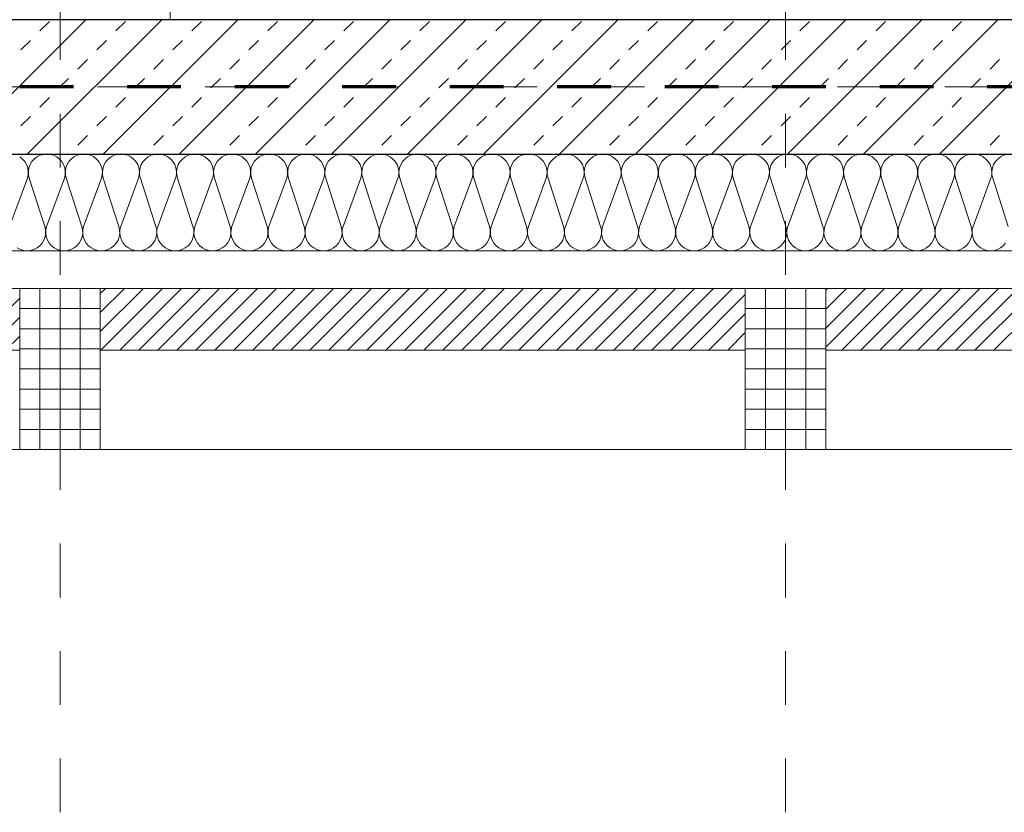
# Model space of a CAD drawing. Header units: metres. Extents: x -45.2 to 14.3, y -31.8 to 10.2.
# Tile 76 of 148: x -21.7 to -19.8, y -22.9 to -21.5. Entities that reach past the tile are written whole.
import ezdxf

# ---------------------------------------------------------------- set-up
doc = ezdxf.new("R2010")
doc.units = ezdxf.units.M
doc.header["$LTSCALE"] = 0.05
for name, pattern in [('Achsen 01', [5.291531, 3.175, -1.058062, 0.352704, -0.705764]), ('gestrichelt - 01', [2, 1, -1]), ('Raster 01', [2, 1, -1])]:
    doc.linetypes.add(name, pattern=pattern)
for name, color, linetype, lineweight in [('013_Beton und Stahlbetonarbeiten-330 Außenwände', 7, 'Continuous', 25), ('014_Fassadenarbeiten-330 Betonfertigteile vertikal', 7, 'Continuous', 9), ('014_Fassadenarbeiten-330 Mauerwerk 11.5cm', 7, 'Continuous', 9), ('AV1-Brandschutzkonzept-Brandschutzkonzept', 7, 'Continuous', 5)]:
    doc.layers.add(name, color=color, linetype=linetype, lineweight=lineweight)
for name, color, linetype, lineweight, true_color in [('013_Beton und Stahlbetonarbeiten-350 Stahlbeton Treppe Ansicht', 7, 'Continuous', 9, 0xa6a6a6), ('014_Fassadenarbeiten-000 Aufsicht Betonfertigteile', 7, 'Continuous', 9, 0xc0c0c0), ('014_Fassadenarbeiten-330 mineralische Dämmung', 7, 'Continuous', 9, 0x666666), ('AV1-Achsen', 1, 'Achsen 01', 18, 0xff0000), ('AV1-Raster', 7, 'Raster 01', 9, 0xa6a6a6)]:
    doc.layers.add(name, color=color, linetype=linetype, lineweight=lineweight, true_color=true_color)

msp = doc.modelspace()

# ---------------------------------------------------------------- linework, layer by layer
at = {"layer": '013_Beton und Stahlbetonarbeiten-330 Außenwände', "color": 251, "linetype": 'Continuous', "lineweight": 13, "true_color": 0x4c4c4c}
for p, q in [((-21.5522, -21.475), (-21.8022, -21.725)), ((-21.4108, -21.475), (-21.6608, -21.725)), ((-21.6375, -21.496), (-21.6198, -21.4784)), ((-21.2694, -21.475), (-21.5194, -21.725)), ((-21.496, -21.496), (-21.4784, -21.4784)), ((-21.128, -21.475), (-21.378, -21.725)), ((-21.3546, -21.496), (-21.3369, -21.4784)), ((-20.9865, -21.475), (-21.2365, -21.725)), ((-21.2132, -21.496), (-21.1955, -21.4784)), ((-20.8451, -21.475), (-21.0951, -21.725)), ((-21.0718, -21.496), (-21.0541, -21.4784)), ((-20.7037, -21.475), (-20.9537, -21.725)), ((-20.9304, -21.496), (-20.9127, -21.4784)), ((-20.5623, -21.475), (-20.8123, -21.725)), ((-20.7889, -21.496), (-20.7713, -21.4784)), ((-20.4209, -21.475), (-20.6709, -21.725)), ((-20.6475, -21.496), (-20.6298, -21.4784)), ((-20.2794, -21.475), (-20.5294, -21.725)), ((-20.5061, -21.496), (-20.4884, -21.4784)), ((-20.138, -21.475), (-20.388, -21.725)), ((-20.3647, -21.496), (-20.347, -21.4784)), ((-19.9966, -21.475), (-20.2466, -21.725)), ((-20.2233, -21.496), (-20.2056, -21.4784)), ((-19.8552, -21.475), (-20.1052, -21.725)), ((-20.0818, -21.496), (-20.0642, -21.4784)), ((-19.7137, -21.475), (-19.9637, -21.725)), ((-19.9404, -21.496), (-19.9227, -21.4784)), ((-21.6728, -21.5314), (-21.6551, -21.5137)), ((-21.5314, -21.5314), (-21.5137, -21.5137)), ((-21.39, -21.5314), (-21.3723, -21.5137)), ((-21.2486, -21.5314), (-21.2309, -21.5137)), ((-21.1071, -21.5314), (-21.0895, -21.5137)), ((-20.9657, -21.5314), (-20.948, -21.5137)), ((-20.8243, -21.5314), (-20.8066, -21.5137)), ((-20.6829, -21.5314), (-20.6652, -21.5137)), ((-20.5415, -21.5314), (-20.5238, -21.5137)), ((-20.4, -21.5314), (-20.3824, -21.5137)), ((-20.2586, -21.5314), (-20.2409, -21.5137)), ((-20.1172, -21.5314), (-20.0995, -21.5137)), ((-19.9758, -21.5314), (-19.9581, -21.5137)), ((-21.5668, -21.5668), (-21.5491, -21.5491)), ((-21.4253, -21.5668), (-21.4077, -21.5491)), ((-21.2839, -21.5668), (-21.2662, -21.5491)), ((-21.1425, -21.5668), (-21.1248, -21.5491)), ((-21.0011, -21.5668), (-20.9834, -21.5491)), ((-20.8597, -21.5668), (-20.842, -21.5491)), ((-20.7182, -21.5668), (-20.7006, -21.5491)), ((-20.5768, -21.5668), (-20.5591, -21.5491)), ((-20.4354, -21.5668), (-20.4177, -21.5491)), ((-20.294, -21.5668), (-20.2763, -21.5491)), ((-20.1525, -21.5668), (-20.1349, -21.5491)), ((-20.0111, -21.5668), (-19.9934, -21.5491)), ((-19.8697, -21.5668), (-19.852, -21.5491)), ((-21.6021, -21.6021), (-21.5844, -21.5844)), ((-21.4607, -21.6021), (-21.443, -21.5844)), ((-21.3193, -21.6021), (-21.3016, -21.5844)), ((-21.1778, -21.6021), (-21.1602, -21.5844)), ((-21.0364, -21.6021), (-21.0187, -21.5844)), ((-20.895, -21.6021), (-20.8773, -21.5844)), ((-20.7536, -21.6021), (-20.7359, -21.5844)), ((-20.6122, -21.6021), (-20.5945, -21.5844)), ((-20.4707, -21.6021), (-20.4531, -21.5844)), ((-20.3293, -21.6021), (-20.3116, -21.5844)), ((-20.1879, -21.6021), (-20.1702, -21.5844)), ((-20.0465, -21.6021), (-20.0288, -21.5844)), ((-19.9051, -21.6021), (-19.8874, -21.5844)), ((-21.6375, -21.6375), (-21.6198, -21.6198)), ((-21.496, -21.6375), (-21.4784, -21.6198)), ((-21.3546, -21.6375), (-21.3369, -21.6198)), ((-21.2132, -21.6375), (-21.1955, -21.6198)), ((-21.0718, -21.6375), (-21.0541, -21.6198)), ((-20.9304, -21.6375), (-20.9127, -21.6198)), ((-20.7889, -21.6375), (-20.7713, -21.6198)), ((-20.6475, -21.6375), (-20.6298, -21.6198)), ((-20.5061, -21.6375), (-20.4884, -21.6198)), ((-20.3647, -21.6375), (-20.347, -21.6198)), ((-20.2233, -21.6375), (-20.2056, -21.6198)), ((-20.0818, -21.6375), (-20.0642, -21.6198)), ((-19.9404, -21.6375), (-19.9227, -21.6198)), ((-21.6728, -21.6728), (-21.6551, -21.6551)), ((-21.5314, -21.6728), (-21.5137, -21.6551)), ((-21.39, -21.6728), (-21.3723, -21.6551)), ((-21.2486, -21.6728), (-21.2309, -21.6551)), ((-21.1071, -21.6728), (-21.0895, -21.6551)), ((-20.9657, -21.6728), (-20.948, -21.6551)), ((-20.8243, -21.6728), (-20.8066, -21.6551)), ((-20.6829, -21.6728), (-20.6652, -21.6551)), ((-20.5415, -21.6728), (-20.5238, -21.6551)), ((-20.4, -21.6728), (-20.3824, -21.6551)), ((-20.2586, -21.6728), (-20.2409, -21.6551)), ((-20.1172, -21.6728), (-20.0995, -21.6551)), ((-19.9758, -21.6728), (-19.9581, -21.6551)), ((-21.5668, -21.7082), (-21.5491, -21.6905)), ((-21.4253, -21.7082), (-21.4077, -21.6905)), ((-21.2839, -21.7082), (-21.2662, -21.6905)), ((-21.1425, -21.7082), (-21.1248, -21.6905)), ((-21.0011, -21.7082), (-20.9834, -21.6905)), ((-20.8597, -21.7082), (-20.842, -21.6905)), ((-20.7182, -21.7082), (-20.7006, -21.6905)), ((-20.5768, -21.7082), (-20.5591, -21.6905)), ((-20.4354, -21.7082), (-20.4177, -21.6905)), ((-20.294, -21.7082), (-20.2763, -21.6905)), ((-20.1525, -21.7082), (-20.1349, -21.6905)), ((-20.0111, -21.7082), (-19.9934, -21.6905)), ((-19.8697, -21.7082), (-19.852, -21.6905))]:
    msp.add_line(p, q, dxfattribs=at)
at = {"layer": '013_Beton und Stahlbetonarbeiten-330 Außenwände'}
msp.add_lwpolyline([(-18.775, -21.475), (-23.075, -21.475), (-23.075, -21.725), (-18.775, -21.725)], close=True, dxfattribs=at)
at = {"layer": '013_Beton und Stahlbetonarbeiten-350 Stahlbeton Treppe Ansicht', "linetype": 'Raster 01'}
msp.add_line((-21.395, -21.475), (-21.395, -18.625), dxfattribs=at)
at = {"layer": '014_Fassadenarbeiten-000 Aufsicht Betonfertigteile'}
msp.add_lwpolyline([(-39.455, -21.905), (0.305, -21.905), (0.675, -22.275), (-39.825, -22.275)], close=True, dxfattribs=at)
at = {"layer": '014_Fassadenarbeiten-330 Betonfertigteile vertikal', "color": 8, "linetype": 'Continuous', "lineweight": 9, "true_color": 0x808080}
for p, q in [((-21.6375, -21.975), (-21.6375, -22.275)), ((-21.6, -21.975), (-21.6, -22.275)), ((-21.5625, -21.975), (-21.5625, -22.275)), ((-20.2875, -21.975), (-20.2875, -22.275)), ((-20.25, -21.975), (-20.25, -22.275)), ((-20.2125, -21.975), (-20.2125, -22.275))]:
    msp.add_line(p, q, dxfattribs=at)
at = {"layer": '014_Fassadenarbeiten-330 Betonfertigteile vertikal', "color": 8, "linetype": 'Continuous', "lineweight": 13, "true_color": 0x808080}
for p, q in [((-21.675, -22.0125), (-21.525, -22.0125)), ((-20.325, -22.0125), (-20.175, -22.0125)), ((-21.675, -22.05), (-21.525, -22.05)), ((-20.325, -22.05), (-20.175, -22.05)), ((-21.675, -22.0875), (-21.525, -22.0875)), ((-20.325, -22.0875), (-20.175, -22.0875)), ((-21.675, -22.125), (-21.525, -22.125)), ((-20.325, -22.125), (-20.175, -22.125)), ((-21.675, -22.1625), (-21.525, -22.1625)), ((-20.325, -22.1625), (-20.175, -22.1625)), ((-21.675, -22.2), (-21.525, -22.2)), ((-20.325, -22.2), (-20.175, -22.2)), ((-21.675, -22.2375), (-21.525, -22.2375)), ((-20.325, -22.2375), (-20.175, -22.2375))]:
    msp.add_line(p, q, dxfattribs=at)
at = {"layer": '014_Fassadenarbeiten-330 Betonfertigteile vertikal'}
for points in [[(-21.525, -21.975), (-21.675, -21.975), (-21.675, -22.275), (-21.525, -22.275)], [(-20.175, -21.975), (-20.325, -21.975), (-20.325, -22.275), (-20.175, -22.275)]]:
    msp.add_lwpolyline(points, close=True, dxfattribs=at)
at = {"layer": '014_Fassadenarbeiten-330 Mauerwerk 11.5cm', "color": 8, "linetype": 'Continuous', "lineweight": 9, "true_color": 0x808080}
for p, q in [((-21.525, -21.9846), (-21.5154, -21.975)), ((-21.525, -22.02), (-21.48, -21.975)), ((-21.525, -22.0553), (-21.4447, -21.975)), ((-21.5243, -22.09), (-21.4093, -21.975)), ((-21.489, -22.09), (-21.374, -21.975)), ((-21.4536, -22.09), (-21.3386, -21.975)), ((-21.4182, -22.09), (-21.3032, -21.975)), ((-21.3829, -22.09), (-21.2679, -21.975)), ((-21.3475, -22.09), (-21.2325, -21.975)), ((-21.3122, -22.09), (-21.1972, -21.975)), ((-21.2768, -22.09), (-21.1618, -21.975)), ((-21.2415, -22.09), (-21.1265, -21.975)), ((-21.2061, -22.09), (-21.0911, -21.975)), ((-21.1708, -22.09), (-21.0558, -21.975)), ((-21.1354, -22.09), (-21.0204, -21.975)), ((-21.1001, -22.09), (-20.9851, -21.975)), ((-21.0647, -22.09), (-20.9497, -21.975)), ((-21.0293, -22.09), (-20.9143, -21.975)), ((-20.994, -22.09), (-20.879, -21.975)), ((-20.9586, -22.09), (-20.8436, -21.975)), ((-20.9233, -22.09), (-20.8083, -21.975)), ((-20.8879, -22.09), (-20.7729, -21.975)), ((-20.8526, -22.09), (-20.7376, -21.975)), ((-20.8172, -22.09), (-20.7022, -21.975)), ((-20.7819, -22.09), (-20.6669, -21.975)), ((-20.7465, -22.09), (-20.6315, -21.975)), ((-20.7111, -22.09), (-20.5961, -21.975)), ((-20.6758, -22.09), (-20.5608, -21.975)), ((-20.6404, -22.09), (-20.5254, -21.975)), ((-20.6051, -22.09), (-20.4901, -21.975)), ((-20.5697, -22.09), (-20.4547, -21.975)), ((-20.5344, -22.09), (-20.4194, -21.975)), ((-20.499, -22.09), (-20.384, -21.975)), ((-20.4637, -22.09), (-20.3487, -21.975)), ((-20.175, -21.9781), (-20.1719, -21.975)), ((-20.175, -22.0135), (-20.1365, -21.975)), ((-20.175, -22.0488), (-20.1012, -21.975)), ((-20.175, -22.0842), (-20.0658, -21.975)), ((-20.1455, -22.09), (-20.0305, -21.975)), ((-20.1101, -22.09), (-19.9951, -21.975)), ((-20.0747, -22.09), (-19.9597, -21.975)), ((-20.0394, -22.09), (-19.9244, -21.975)), ((-20.004, -22.09), (-19.889, -21.975)), ((-19.9687, -22.09), (-19.8537, -21.975)), ((-19.9333, -22.09), (-19.8183, -21.975)), ((-19.898, -22.09), (-19.783, -21.975)), ((-19.8626, -22.09), (-19.7476, -21.975)), ((-21.7718, -22.09), (-21.675, -21.9932)), ((-20.4283, -22.09), (-20.325, -21.9867)), ((-21.7364, -22.09), (-21.675, -22.0286)), ((-20.3929, -22.09), (-20.325, -22.0221)), ((-21.7011, -22.09), (-21.675, -22.0639)), ((-20.3576, -22.09), (-20.325, -22.0574))]:
    msp.add_line(p, q, dxfattribs=at)
at = {"layer": '014_Fassadenarbeiten-330 Mauerwerk 11.5cm'}
for points in [[(-21.675, -21.975), (-21.675, -22.09), (-22.875, -22.09), (-22.875, -21.975)], [(-20.325, -21.975), (-20.325, -22.09), (-21.525, -22.09), (-21.525, -21.975)], [(-18.975, -21.975), (-18.975, -22.09), (-20.175, -22.09), (-20.175, -21.975)]]:
    msp.add_lwpolyline(points, close=True, dxfattribs=at)
at = {"layer": '014_Fassadenarbeiten-330 mineralische Dämmung'}
msp.add_lwpolyline([(-22.95, -21.725), (-18.9, -21.725), (-18.9, -21.905), (-22.95, -21.905)], close=True, dxfattribs=at)
for points in [[(-19.8408, -21.8908), (-19.845, -21.8957), (-19.8502, -21.8997), (-19.8559, -21.9026), (-19.8622, -21.9044), (-19.8686, -21.905), (-19.875, -21.9044), (-19.8813, -21.9026), (-19.887, -21.8997), (-19.8922, -21.8957), (-19.8964, -21.8908), (-19.8997, -21.8853), (-19.902, -21.8792), (-19.903, -21.8728), (-19.9028, -21.8663), (-19.9014, -21.86), (-19.8681, -21.77), (-19.8681, -21.77), (-19.8667, -21.7637), (-19.8665, -21.7572), (-19.8676, -21.7508), (-19.8698, -21.7447), (-19.8731, -21.7392), (-19.8774, -21.7343), (-19.8825, -21.7303), (-19.8882, -21.7274), (-19.8945, -21.7256), (-19.9009, -21.725), (-19.9073, -21.7256), (-19.9136, -21.7274), (-19.9193, -21.7303), (-19.9245, -21.7343), (-19.9287, -21.7392), (-19.932, -21.7447), (-19.9342, -21.7508), (-19.9353, -21.7572), (-19.9351, -21.7637), (-19.9337, -21.77), (-19.9048, -21.86), (-19.9048, -21.86), (-19.9034, -21.8663), (-19.9032, -21.8728), (-19.9042, -21.8792), (-19.9064, -21.8853), (-19.9097, -21.8908), (-19.914, -21.8957), (-19.9191, -21.8997), (-19.9249, -21.9026), (-19.9311, -21.9044), (-19.9375, -21.905), (-19.944, -21.9044), (-19.9502, -21.9026), (-19.956, -21.8997), (-19.9611, -21.8957), (-19.9654, -21.8908), (-19.9687, -21.8853), (-19.9709, -21.8792), (-19.9719, -21.8728), (-19.9717, -21.8663), (-19.9703, -21.86), (-19.9371, -21.77), (-19.9371, -21.77), (-19.9357, -21.7637), (-19.9355, -21.7572), (-19.9365, -21.7508), (-19.9387, -21.7447), (-19.942, -21.7392), (-19.9463, -21.7343), (-19.9514, -21.7303), (-19.9572, -21.7274), (-19.9634, -21.7256), (-19.9698, -21.725), (-19.9763, -21.7256), (-19.9825, -21.7274), (-19.9883, -21.7303), (-19.9934, -21.7343), (-19.9977, -21.7392), (-20.001, -21.7447), (-20.0032, -21.7508), (-20.0042, -21.7572), (-20.004, -21.7637), (-20.0026, -21.77), (-19.9737, -21.86), (-19.9737, -21.86), (-19.9723, -21.8663), (-19.9721, -21.8728), (-19.9731, -21.8792), (-19.9753, -21.8853), (-19.9786, -21.8908), (-19.9829, -21.8957), (-19.9881, -21.8997), (-19.9938, -21.9026), (-20, -21.9044), (-20.0065, -21.905), (-20.0129, -21.9044), (-20.0192, -21.9026), (-20.0249, -21.8997), (-20.03, -21.8957), (-20.0343, -21.8908), (-20.0376, -21.8853), (-20.0398, -21.8792), (-20.0409, -21.8728), (-20.0407, -21.8663), (-20.0393, -21.86), (-20.006, -21.77), (-20.006, -21.77), (-20.0046, -21.7637), (-20.0044, -21.7572), (-20.0054, -21.7508), (-20.0076, -21.7447), (-20.011, -21.7392), (-20.0152, -21.7343), (-20.0204, -21.7303), (-20.0261, -21.7274), (-20.0323, -21.7256), (-20.0388, -21.725), (-20.0452, -21.7256), (-20.0515, -21.7274), (-20.0572, -21.7303), (-20.0623, -21.7343), (-20.0666, -21.7392), (-20.0699, -21.7447), (-20.0721, -21.7508), (-20.0732, -21.7572), (-20.073, -21.7637), (-20.0716, -21.77), (-20.0427, -21.86), (-20.0427, -21.86), (-20.0413, -21.8663), (-20.0411, -21.8728), (-20.0421, -21.8792), (-20.0443, -21.8853), (-20.0476, -21.8908), (-20.0519, -21.8957), (-20.057, -21.8997), (-20.0628, -21.9026), (-20.069, -21.9044), (-20.0754, -21.905), (-20.0819, -21.9044), (-20.0881, -21.9026), (-20.0939, -21.8997), (-20.099, -21.8957), (-20.1033, -21.8908), (-20.1066, -21.8853), (-20.1088, -21.8792), (-20.1098, -21.8728), (-20.1096, -21.8663), (-20.1082, -21.86), (-20.075, -21.77), (-20.075, -21.77), (-20.0736, -21.7637), (-20.0734, -21.7572), (-20.0744, -21.7508), (-20.0766, -21.7447), (-20.0799, -21.7392), (-20.0842, -21.7343), (-20.0893, -21.7303), (-20.0951, -21.7274), (-20.1013, -21.7256), (-20.1077, -21.725), (-20.1142, -21.7256), (-20.1204, -21.7274), (-20.1262, -21.7303), (-20.1313, -21.7343), (-20.1356, -21.7392), (-20.1389, -21.7447), (-20.1411, -21.7508), (-20.1421, -21.7572), (-20.1419, -21.7637), (-20.1405, -21.77), (-20.1116, -21.86), (-20.1116, -21.86), (-20.1102, -21.8663), (-20.11, -21.8728), (-20.111, -21.8792), (-20.1132, -21.8853), (-20.1165, -21.8908), (-20.1208, -21.8957), (-20.1259, -21.8997), (-20.1317, -21.9026), (-20.1379, -21.9044), (-20.1444, -21.905), (-20.1508, -21.9044), (-20.157, -21.9026), (-20.1628, -21.8997), (-20.1679, -21.8957), (-20.1722, -21.8908), (-20.1755, -21.8853), (-20.1777, -21.8792), (-20.1788, -21.8728), (-20.1786, -21.8663), (-20.1772, -21.86), (-20.1439, -21.77), (-20.1439, -21.77), (-20.1425, -21.7637), (-20.1423, -21.7572), (-20.1433, -21.7508), (-20.1455, -21.7447), (-20.1488, -21.7392), (-20.1531, -21.7343), (-20.1582, -21.7303), (-20.164, -21.7274), (-20.1702, -21.7256), (-20.1767, -21.725), (-20.1831, -21.7256), (-20.1893, -21.7274), (-20.1951, -21.7303), (-20.2002, -21.7343), (-20.2045, -21.7392), (-20.2078, -21.7447), (-20.21, -21.7508), (-20.2111, -21.7572), (-20.2109, -21.7637), (-20.2095, -21.77), (-20.1805, -21.86), (-20.1805, -21.86), (-20.1791, -21.8663), (-20.179, -21.8728), (-20.18, -21.8792), (-20.1822, -21.8853), (-20.1855, -21.8908), (-20.1898, -21.8957), (-20.1949, -21.8997), (-20.2007, -21.9026), (-20.2069, -21.9044), (-20.2133, -21.905), (-20.2198, -21.9044), (-20.226, -21.9026), (-20.2318, -21.8997), (-20.2369, -21.8957), (-20.2412, -21.8908), (-20.2445, -21.8853), (-20.2467, -21.8792), (-20.2477, -21.8728), (-20.2475, -21.8663), (-20.2461, -21.86), (-20.2128, -21.77), (-20.2128, -21.77), (-20.2114, -21.7637), (-20.2113, -21.7572), (-20.2123, -21.7508), (-20.2145, -21.7447), (-20.2178, -21.7392), (-20.2221, -21.7343), (-20.2272, -21.7303), (-20.233, -21.7274), (-20.2392, -21.7256), (-20.2456, -21.725), (-20.2521, -21.7256), (-20.2583, -21.7274), (-20.2641, -21.7303), (-20.2692, -21.7343), (-20.2735, -21.7392), (-20.2768, -21.7447), (-20.279, -21.7508), (-20.28, -21.7572), (-20.2798, -21.7637), (-20.2784, -21.77), (-20.2495, -21.86), (-20.2495, -21.86), (-20.2481, -21.8663), (-20.2479, -21.8728), (-20.2489, -21.8792), (-20.2511, -21.8853), (-20.2544, -21.8908), (-20.2587, -21.8957), (-20.2638, -21.8997), (-20.2696, -21.9026), (-20.2758, -21.9044), (-20.2823, -21.905), (-20.2887, -21.9044), (-20.2949, -21.9026), (-20.3007, -21.8997), (-20.3058, -21.8957), (-20.3101, -21.8908), (-20.3134, -21.8853), (-20.3156, -21.8792), (-20.3166, -21.8728), (-20.3165, -21.8663), (-20.3151, -21.86), (-20.2818, -21.77), (-20.2818, -21.77), (-20.2804, -21.7637), (-20.2802, -21.7572), (-20.2812, -21.7508), (-20.2834, -21.7447), (-20.2867, -21.7392), (-20.291, -21.7343), (-20.2961, -21.7303), (-20.3019, -21.7274), (-20.3081, -21.7256), (-20.3146, -21.725), (-20.321, -21.7256), (-20.3272, -21.7274), (-20.333, -21.7303), (-20.3381, -21.7343), (-20.3424, -21.7392), (-20.3457, -21.7447), (-20.3479, -21.7508), (-20.3489, -21.7572), (-20.3488, -21.7637), (-20.3474, -21.77), (-20.3184, -21.86), (-20.3184, -21.86), (-20.317, -21.8663), (-20.3168, -21.8728), (-20.3179, -21.8792), (-20.3201, -21.8853), (-20.3234, -21.8908), (-20.3277, -21.8957), (-20.3328, -21.8997), (-20.3386, -21.9026), (-20.3448, -21.9044), (-20.3512, -21.905), (-20.3577, -21.9044), (-20.3639, -21.9026), (-20.3697, -21.8997), (-20.3748, -21.8957), (-20.3791, -21.8908), (-20.3824, -21.8853), (-20.3846, -21.8792), (-20.3856, -21.8728), (-20.3854, -21.8663), (-20.384, -21.86), (-20.3507, -21.77), (-20.3507, -21.77), (-20.3493, -21.7637), (-20.3491, -21.7572), (-20.3502, -21.7508), (-20.3524, -21.7447), (-20.3557, -21.7392), (-20.36, -21.7343), (-20.3651, -21.7303), (-20.3709, -21.7274), (-20.3771, -21.7256), (-20.3835, -21.725), (-20.39, -21.7256), (-20.3962, -21.7274), (-20.4019, -21.7303), (-20.4071, -21.7343), (-20.4114, -21.7392), (-20.4147, -21.7447), (-20.4169, -21.7508), (-20.4179, -21.7572), (-20.4177, -21.7637), (-20.4163, -21.77), (-20.3874, -21.86), (-20.3874, -21.86), (-20.386, -21.8663), (-20.3858, -21.8728), (-20.3868, -21.8792), (-20.389, -21.8853), (-20.3923, -21.8908), (-20.3966, -21.8957), (-20.4017, -21.8997), (-20.4075, -21.9026), (-20.4137, -21.9044), (-20.4202, -21.905), (-20.4266, -21.9044), (-20.4328, -21.9026), (-20.4386, -21.8997), (-20.4437, -21.8957), (-20.448, -21.8908), (-20.4513, -21.8853), (-20.4535, -21.8792), (-20.4545, -21.8728), (-20.4543, -21.8663), (-20.4529, -21.86), (-20.4197, -21.77), (-20.4197, -21.77), (-20.4183, -21.7637), (-20.4181, -21.7572), (-20.4191, -21.7508), (-20.4213, -21.7447), (-20.4246, -21.7392), (-20.4289, -21.7343), (-20.434, -21.7303), (-20.4398, -21.7274), (-20.446, -21.7256), (-20.4525, -21.725), (-20.4589, -21.7256), (-20.4651, -21.7274), (-20.4709, -21.7303), (-20.476, -21.7343), (-20.4803, -21.7392), (-20.4836, -21.7447), (-20.4858, -21.7508), (-20.4868, -21.7572), (-20.4866, -21.7637), (-20.4852, -21.77), (-20.4563, -21.86), (-20.4563, -21.86), (-20.4549, -21.8663), (-20.4547, -21.8728), (-20.4558, -21.8792), (-20.458, -21.8853), (-20.4613, -21.8908), (-20.4655, -21.8957), (-20.4707, -21.8997), (-20.4764, -21.9026), (-20.4827, -21.9044), (-20.4891, -21.905), (-20.4956, -21.9044), (-20.5018, -21.9026), (-20.5075, -21.8997), (-20.5127, -21.8957), (-20.5169, -21.8908), (-20.5203, -21.8853), (-20.5225, -21.8792), (-20.5235, -21.8728), (-20.5233, -21.8663), (-20.5219, -21.86), (-20.4886, -21.77), (-20.4886, -21.77), (-20.4872, -21.7637), (-20.487, -21.7572), (-20.4881, -21.7508), (-20.4903, -21.7447), (-20.4936, -21.7392), (-20.4979, -21.7343), (-20.503, -21.7303), (-20.5087, -21.7274), (-20.515, -21.7256), (-20.5214, -21.725), (-20.5279, -21.7256), (-20.5341, -21.7274), (-20.5398, -21.7303), (-20.545, -21.7343), (-20.5492, -21.7392), (-20.5525, -21.7447), (-20.5547, -21.7508), (-20.5558, -21.7572), (-20.5556, -21.7637), (-20.5542, -21.77), (-20.5253, -21.86), (-20.5253, -21.86), (-20.5239, -21.8663), (-20.5237, -21.8728), (-20.5247, -21.8792), (-20.5269, -21.8853), (-20.5302, -21.8908), (-20.5345, -21.8957), (-20.5396, -21.8997), (-20.5454, -21.9026), (-20.5516, -21.9044), (-20.5581, -21.905), (-20.5645, -21.9044), (-20.5707, -21.9026), (-20.5765, -21.8997), (-20.5816, -21.8957), (-20.5859, -21.8908), (-20.5892, -21.8853), (-20.5914, -21.8792), (-20.5924, -21.8728), (-20.5922, -21.8663), (-20.5908, -21.86), (-20.5576, -21.77), (-20.5576, -21.77), (-20.5562, -21.7637), (-20.556, -21.7572), (-20.557, -21.7508), (-20.5592, -21.7447), (-20.5625, -21.7392), (-20.5668, -21.7343), (-20.5719, -21.7303), (-20.5777, -21.7274), (-20.5839, -21.7256), (-20.5903, -21.725), (-20.5968, -21.7256), (-20.603, -21.7274), (-20.6088, -21.7303), (-20.6139, -21.7343), (-20.6182, -21.7392), (-20.6215, -21.7447), (-20.6237, -21.7508), (-20.6247, -21.7572), (-20.6245, -21.7637), (-20.6231, -21.77), (-20.5942, -21.86), (-20.5942, -21.86), (-20.5928, -21.8663), (-20.5926, -21.8728), (-20.5936, -21.8792), (-20.5958, -21.8853), (-20.5992, -21.8908), (-20.6034, -21.8957), (-20.6086, -21.8997), (-20.6143, -21.9026), (-20.6205, -21.9044), (-20.627, -21.905), (-20.6334, -21.9044), (-20.6397, -21.9026), (-20.6454, -21.8997), (-20.6506, -21.8957), (-20.6548, -21.8908), (-20.6581, -21.8853), (-20.6603, -21.8792), (-20.6614, -21.8728), (-20.6612, -21.8663), (-20.6598, -21.86), (-20.6265, -21.77), (-20.6265, -21.77), (-20.6251, -21.7637), (-20.6249, -21.7572), (-20.6259, -21.7508), (-20.6282, -21.7447), (-20.6315, -21.7392), (-20.6357, -21.7343), (-20.6409, -21.7303), (-20.6466, -21.7274), (-20.6528, -21.7256), (-20.6593, -21.725), (-20.6657, -21.7256), (-20.672, -21.7274), (-20.6777, -21.7303), (-20.6828, -21.7343), (-20.6871, -21.7392), (-20.6904, -21.7447), (-20.6926, -21.7508), (-20.6937, -21.7572), (-20.6935, -21.7637), (-20.6921, -21.77), (-20.6632, -21.86), (-20.6632, -21.86), (-20.6618, -21.8663), (-20.6616, -21.8728), (-20.6626, -21.8792), (-20.6648, -21.8853), (-20.6681, -21.8908), (-20.6724, -21.8957), (-20.6775, -21.8997), (-20.6833, -21.9026), (-20.6895, -21.9044), (-20.6959, -21.905), (-20.7024, -21.9044), (-20.7086, -21.9026), (-20.7144, -21.8997), (-20.7195, -21.8957), (-20.7238, -21.8908), (-20.7271, -21.8853), (-20.7293, -21.8792), (-20.7303, -21.8728), (-20.7301, -21.8663), (-20.7287, -21.86), (-20.6955, -21.77), (-20.6955, -21.77), (-20.6941, -21.7637), (-20.6939, -21.7572), (-20.6949, -21.7508), (-20.6971, -21.7447), (-20.7004, -21.7392), (-20.7047, -21.7343), (-20.7098, -21.7303), (-20.7156, -21.7274), (-20.7218, -21.7256), (-20.7282, -21.725), (-20.7347, -21.7256), (-20.7409, -21.7274), (-20.7467, -21.7303), (-20.7518, -21.7343), (-20.7561, -21.7392), (-20.7594, -21.7447), (-20.7616, -21.7508), (-20.7626, -21.7572), (-20.7624, -21.7637), (-20.761, -21.77), (-20.7321, -21.86), (-20.7321, -21.86), (-20.7307, -21.8663), (-20.7305, -21.8728), (-20.7315, -21.8792), (-20.7337, -21.8853), (-20.737, -21.8908), (-20.7413, -21.8957), (-20.7464, -21.8997), (-20.7522, -21.9026), (-20.7584, -21.9044), (-20.7649, -21.905), (-20.7713, -21.9044), (-20.7776, -21.9026), (-20.7833, -21.8997), (-20.7884, -21.8957), (-20.7927, -21.8908), (-20.796, -21.8853), (-20.7982, -21.8792), (-20.7993, -21.8728), (-20.7991, -21.8663), (-20.7977, -21.86), (-20.7644, -21.77), (-20.7644, -21.77), (-20.763, -21.7637), (-20.7628, -21.7572), (-20.7638, -21.7508), (-20.766, -21.7447), (-20.7693, -21.7392), (-20.7736, -21.7343), (-20.7788, -21.7303), (-20.7845, -21.7274), (-20.7907, -21.7256), (-20.7972, -21.725), (-20.8036, -21.7256), (-20.8098, -21.7274), (-20.8156, -21.7303), (-20.8207, -21.7343), (-20.825, -21.7392), (-20.8283, -21.7447), (-20.8305, -21.7508), (-20.8316, -21.7572), (-20.8314, -21.7637), (-20.83, -21.77), (-20.801, -21.86), (-20.801, -21.86), (-20.7996, -21.8663), (-20.7995, -21.8728), (-20.8005, -21.8792), (-20.8027, -21.8853), (-20.806, -21.8908), (-20.8103, -21.8957), (-20.8154, -21.8997), (-20.8212, -21.9026), (-20.8274, -21.9044), (-20.8338, -21.905), (-20.8403, -21.9044), (-20.8465, -21.9026), (-20.8523, -21.8997), (-20.8574, -21.8957), (-20.8617, -21.8908), (-20.865, -21.8853), (-20.8672, -21.8792), (-20.8682, -21.8728), (-20.868, -21.8663), (-20.8666, -21.86), (-20.8333, -21.77), (-20.8333, -21.77), (-20.8319, -21.7637), (-20.8318, -21.7572), (-20.8328, -21.7508), (-20.835, -21.7447), (-20.8383, -21.7392), (-20.8426, -21.7343), (-20.8477, -21.7303), (-20.8535, -21.7274), (-20.8597, -21.7256), (-20.8661, -21.725), (-20.8726, -21.7256), (-20.8788, -21.7274), (-20.8846, -21.7303), (-20.8897, -21.7343), (-20.894, -21.7392), (-20.8973, -21.7447), (-20.8995, -21.7508), (-20.9005, -21.7572), (-20.9003, -21.7637), (-20.8989, -21.77), (-20.87, -21.86), (-20.87, -21.86), (-20.8686, -21.8663), (-20.8684, -21.8728), (-20.8694, -21.8792), (-20.8716, -21.8853), (-20.8749, -21.8908), (-20.8792, -21.8957), (-20.8843, -21.8997), (-20.8901, -21.9026), (-20.8963, -21.9044), (-20.9028, -21.905), (-20.9092, -21.9044), (-20.9154, -21.9026), (-20.9212, -21.8997), (-20.9263, -21.8957), (-20.9306, -21.8908), (-20.9339, -21.8853), (-20.9361, -21.8792), (-20.9371, -21.8728), (-20.937, -21.8663), (-20.9356, -21.86), (-20.9023, -21.77), (-20.9023, -21.77), (-20.9009, -21.7637), (-20.9007, -21.7572), (-20.9017, -21.7508), (-20.9039, -21.7447), (-20.9072, -21.7392), (-20.9115, -21.7343), (-20.9166, -21.7303), (-20.9224, -21.7274), (-20.9286, -21.7256), (-20.9351, -21.725), (-20.9415, -21.7256), (-20.9477, -21.7274), (-20.9535, -21.7303), (-20.9586, -21.7343), (-20.9629, -21.7392), (-20.9662, -21.7447), (-20.9684, -21.7508), (-20.9694, -21.7572), (-20.9693, -21.7637), (-20.9679, -21.77), (-20.9389, -21.86), (-20.9389, -21.86), (-20.9375, -21.8663), (-20.9373, -21.8728), (-20.9384, -21.8792), (-20.9406, -21.8853), (-20.9439, -21.8908), (-20.9482, -21.8957), (-20.9533, -21.8997), (-20.9591, -21.9026), (-20.9653, -21.9044), (-20.9717, -21.905), (-20.9782, -21.9044), (-20.9844, -21.9026), (-20.9902, -21.8997), (-20.9953, -21.8957), (-20.9996, -21.8908), (-21.0029, -21.8853), (-21.0051, -21.8792), (-21.0061, -21.8728), (-21.0059, -21.8663), (-21.0045, -21.86), (-20.9712, -21.77), (-20.9712, -21.77), (-20.9698, -21.7637), (-20.9696, -21.7572), (-20.9707, -21.7508), (-20.9729, -21.7447), (-20.9762, -21.7392), (-20.9805, -21.7343), (-20.9856, -21.7303), (-20.9914, -21.7274), (-20.9976, -21.7256), (-21.004, -21.725), (-21.0105, -21.7256), (-21.0167, -21.7274), (-21.0225, -21.7303), (-21.0276, -21.7343), (-21.0319, -21.7392), (-21.0352, -21.7447), (-21.0374, -21.7508), (-21.0384, -21.7572), (-21.0382, -21.7637), (-21.0368, -21.77), (-21.0079, -21.86), (-21.0079, -21.86), (-21.0065, -21.8663), (-21.0063, -21.8728), (-21.0073, -21.8792), (-21.0095, -21.8853), (-21.0128, -21.8908), (-21.0171, -21.8957), (-21.0222, -21.8997), (-21.028, -21.9026), (-21.0342, -21.9044), (-21.0407, -21.905), (-21.0471, -21.9044), (-21.0533, -21.9026), (-21.0591, -21.8997), (-21.0642, -21.8957), (-21.0685, -21.8908), (-21.0718, -21.8853), (-21.074, -21.8792), (-21.075, -21.8728), (-21.0748, -21.8663), (-21.0734, -21.86), (-21.0402, -21.77), (-21.0402, -21.77), (-21.0388, -21.7637), (-21.0386, -21.7572), (-21.0396, -21.7508), (-21.0418, -21.7447), (-21.0451, -21.7392), (-21.0494, -21.7343), (-21.0545, -21.7303), (-21.0603, -21.7274), (-21.0665, -21.7256), (-21.073, -21.725), (-21.0794, -21.7256), (-21.0856, -21.7274), (-21.0914, -21.7303), (-21.0965, -21.7343), (-21.1008, -21.7392), (-21.1041, -21.7447), (-21.1063, -21.7508), (-21.1073, -21.7572), (-21.1071, -21.7637), (-21.1057, -21.77), (-21.0768, -21.86), (-21.0768, -21.86), (-21.0754, -21.8663), (-21.0752, -21.8728), (-21.0763, -21.8792), (-21.0785, -21.8853), (-21.0818, -21.8908), (-21.0861, -21.8957), (-21.0912, -21.8997), (-21.0969, -21.9026), (-21.1032, -21.9044), (-21.1096, -21.905), (-21.1161, -21.9044), (-21.1223, -21.9026), (-21.128, -21.8997), (-21.1332, -21.8957), (-21.1375, -21.8908), (-21.1408, -21.8853), (-21.143, -21.8792), (-21.144, -21.8728), (-21.1438, -21.8663), (-21.1424, -21.86), (-21.1091, -21.77), (-21.1091, -21.77), (-21.1077, -21.7637), (-21.1075, -21.7572), (-21.1086, -21.7508), (-21.1108, -21.7447), (-21.1141, -21.7392), (-21.1184, -21.7343), (-21.1235, -21.7303), (-21.1292, -21.7274), (-21.1355, -21.7256), (-21.1419, -21.725), (-21.1484, -21.7256), (-21.1546, -21.7274), (-21.1603, -21.7303), (-21.1655, -21.7343), (-21.1697, -21.7392), (-21.173, -21.7447), (-21.1753, -21.7508), (-21.1763, -21.7572), (-21.1761, -21.7637), (-21.1747, -21.77), (-21.1458, -21.86), (-21.1458, -21.86), (-21.1444, -21.8663), (-21.1442, -21.8728), (-21.1452, -21.8792), (-21.1474, -21.8853), (-21.1507, -21.8908), (-21.155, -21.8957), (-21.1601, -21.8997), (-21.1659, -21.9026), (-21.1721, -21.9044), (-21.1786, -21.905), (-21.185, -21.9044), (-21.1912, -21.9026), (-21.197, -21.8997), (-21.2021, -21.8957), (-21.2064, -21.8908), (-21.2097, -21.8853), (-21.2119, -21.8792), (-21.2129, -21.8728), (-21.2127, -21.8663), (-21.2113, -21.86), (-21.1781, -21.77), (-21.1781, -21.77), (-21.1767, -21.7637), (-21.1765, -21.7572), (-21.1775, -21.7508), (-21.1797, -21.7447), (-21.183, -21.7392), (-21.1873, -21.7343), (-21.1924, -21.7303), (-21.1982, -21.7274), (-21.2044, -21.7256), (-21.2109, -21.725), (-21.2173, -21.7256), (-21.2235, -21.7274), (-21.2293, -21.7303), (-21.2344, -21.7343), (-21.2387, -21.7392), (-21.242, -21.7447), (-21.2442, -21.7508), (-21.2452, -21.7572), (-21.245, -21.7637), (-21.2436, -21.77), (-21.2147, -21.86), (-21.2147, -21.86), (-21.2133, -21.8663), (-21.2131, -21.8728), (-21.2141, -21.8792), (-21.2164, -21.8853), (-21.2197, -21.8908), (-21.2239, -21.8957), (-21.2291, -21.8997), (-21.2348, -21.9026), (-21.2411, -21.9044), (-21.2475, -21.905), (-21.2539, -21.9044), (-21.2602, -21.9026), (-21.2659, -21.8997), (-21.2711, -21.8957), (-21.2753, -21.8908), (-21.2786, -21.8853), (-21.2808, -21.8792), (-21.2819, -21.8728), (-21.2817, -21.8663), (-21.2803, -21.86), (-21.247, -21.77), (-21.247, -21.77), (-21.2456, -21.7637), (-21.2454, -21.7572), (-21.2465, -21.7508), (-21.2487, -21.7447), (-21.252, -21.7392), (-21.2562, -21.7343), (-21.2614, -21.7303), (-21.2671, -21.7274), (-21.2734, -21.7256), (-21.2798, -21.725), (-21.2862, -21.7256), (-21.2925, -21.7274), (-21.2982, -21.7303), (-21.3033, -21.7343), (-21.3076, -21.7392), (-21.3109, -21.7447), (-21.3131, -21.7508), (-21.3142, -21.7572), (-21.314, -21.7637), (-21.3126, -21.77), (-21.2837, -21.86), (-21.2837, -21.86), (-21.2823, -21.8663), (-21.2821, -21.8728), (-21.2831, -21.8792), (-21.2853, -21.8853), (-21.2886, -21.8908), (-21.2929, -21.8957), (-21.298, -21.8997), (-21.3038, -21.9026), (-21.31, -21.9044), (-21.3164, -21.905), (-21.3229, -21.9044), (-21.3291, -21.9026), (-21.3349, -21.8997), (-21.34, -21.8957), (-21.3443, -21.8908), (-21.3476, -21.8853), (-21.3498, -21.8792), (-21.3508, -21.8728), (-21.3506, -21.8663), (-21.3492, -21.86), (-21.316, -21.77), (-21.316, -21.77), (-21.3146, -21.7637), (-21.3144, -21.7572), (-21.3154, -21.7508), (-21.3176, -21.7447), (-21.3209, -21.7392), (-21.3252, -21.7343), (-21.3303, -21.7303), (-21.3361, -21.7274), (-21.3423, -21.7256), (-21.3487, -21.725), (-21.3552, -21.7256), (-21.3614, -21.7274), (-21.3672, -21.7303), (-21.3723, -21.7343), (-21.3766, -21.7392), (-21.3799, -21.7447), (-21.3821, -21.7508), (-21.3831, -21.7572), (-21.3829, -21.7637), (-21.3815, -21.77), (-21.3526, -21.86), (-21.3526, -21.86), (-21.3512, -21.8663), (-21.351, -21.8728), (-21.352, -21.8792), (-21.3542, -21.8853), (-21.3575, -21.8908), (-21.3618, -21.8957), (-21.367, -21.8997), (-21.3727, -21.9026), (-21.3789, -21.9044), (-21.3854, -21.905), (-21.3918, -21.9044), (-21.3981, -21.9026), (-21.4038, -21.8997), (-21.4089, -21.8957), (-21.4132, -21.8908), (-21.4165, -21.8853), (-21.4187, -21.8792), (-21.4198, -21.8728), (-21.4196, -21.8663), (-21.4182, -21.86), (-21.3849, -21.77), (-21.3849, -21.77), (-21.3835, -21.7637), (-21.3833, -21.7572), (-21.3843, -21.7508), (-21.3865, -21.7447), (-21.3898, -21.7392), (-21.3941, -21.7343), (-21.3993, -21.7303), (-21.405, -21.7274), (-21.4112, -21.7256), (-21.4177, -21.725), (-21.4241, -21.7256), (-21.4303, -21.7274), (-21.4361, -21.7303), (-21.4412, -21.7343), (-21.4455, -21.7392), (-21.4488, -21.7447), (-21.451, -21.7508), (-21.4521, -21.7572), (-21.4519, -21.7637), (-21.4505, -21.77), (-21.4215, -21.86), (-21.4215, -21.86), (-21.4201, -21.8663), (-21.42, -21.8728), (-21.421, -21.8792), (-21.4232, -21.8853), (-21.4265, -21.8908), (-21.4308, -21.8957), (-21.4359, -21.8997), (-21.4417, -21.9026), (-21.4479, -21.9044), (-21.4543, -21.905), (-21.4608, -21.9044), (-21.467, -21.9026), (-21.4728, -21.8997), (-21.4779, -21.8957), (-21.4822, -21.8908), (-21.4855, -21.8853), (-21.4877, -21.8792), (-21.4887, -21.8728), (-21.4885, -21.8663), (-21.4871, -21.86), (-21.4538, -21.77), (-21.4538, -21.77), (-21.4525, -21.7637), (-21.4523, -21.7572), (-21.4533, -21.7508), (-21.4555, -21.7447), (-21.4588, -21.7392), (-21.4631, -21.7343), (-21.4682, -21.7303), (-21.474, -21.7274), (-21.4802, -21.7256), (-21.4866, -21.725), (-21.4931, -21.7256), (-21.4993, -21.7274), (-21.5051, -21.7303), (-21.5102, -21.7343), (-21.5145, -21.7392), (-21.5178, -21.7447), (-21.52, -21.7508), (-21.521, -21.7572), (-21.5208, -21.7637), (-21.5194, -21.77), (-21.4905, -21.86), (-21.4905, -21.86), (-21.4891, -21.8663), (-21.4889, -21.8728), (-21.4899, -21.8792), (-21.4921, -21.8853), (-21.4954, -21.8908), (-21.4997, -21.8957), (-21.5048, -21.8997), (-21.5106, -21.9026), (-21.5168, -21.9044), (-21.5233, -21.905), (-21.5297, -21.9044), (-21.5359, -21.9026), (-21.5417, -21.8997), (-21.5468, -21.8957), (-21.5511, -21.8908), (-21.5544, -21.8853), (-21.5566, -21.8792), (-21.5577, -21.8728), (-21.5575, -21.8663), (-21.5561, -21.86), (-21.5228, -21.77), (-21.5228, -21.77), (-21.5214, -21.7637), (-21.5212, -21.7572), (-21.5222, -21.7508), (-21.5244, -21.7447), (-21.5277, -21.7392), (-21.532, -21.7343), (-21.5371, -21.7303), (-21.5429, -21.7274), (-21.5491, -21.7256), (-21.5556, -21.725), (-21.562, -21.7256), (-21.5682, -21.7274), (-21.574, -21.7303), (-21.5791, -21.7343), (-21.5834, -21.7392), (-21.5867, -21.7447), (-21.5889, -21.7508), (-21.5899, -21.7572), (-21.5898, -21.7637), (-21.5884, -21.77), (-21.5594, -21.86), (-21.5594, -21.86), (-21.558, -21.8663), (-21.5578, -21.8728), (-21.5589, -21.8792), (-21.5611, -21.8853), (-21.5644, -21.8908), (-21.5687, -21.8957), (-21.5738, -21.8997), (-21.5796, -21.9026), (-21.5858, -21.9044), (-21.5922, -21.905), (-21.5987, -21.9044), (-21.6049, -21.9026), (-21.6107, -21.8997), (-21.6158, -21.8957), (-21.6201, -21.8908), (-21.6234, -21.8853), (-21.6256, -21.8792), (-21.6266, -21.8728), (-21.6264, -21.8663), (-21.625, -21.86), (-21.5917, -21.77), (-21.5917, -21.77), (-21.5903, -21.7637), (-21.5902, -21.7572), (-21.5912, -21.7508), (-21.5934, -21.7447), (-21.5967, -21.7392), (-21.601, -21.7343), (-21.6061, -21.7303), (-21.6119, -21.7274), (-21.6181, -21.7256), (-21.6245, -21.725), (-21.631, -21.7256), (-21.6372, -21.7274), (-21.643, -21.7303), (-21.6481, -21.7343), (-21.6524, -21.7392), (-21.6557, -21.7447), (-21.6579, -21.7508), (-21.6589, -21.7572), (-21.6587, -21.7637), (-21.6573, -21.77), (-21.6284, -21.86), (-21.6284, -21.86), (-21.627, -21.8663), (-21.6268, -21.8728), (-21.6278, -21.8792), (-21.63, -21.8853), (-21.6333, -21.8908), (-21.6376, -21.8957), (-21.6427, -21.8997), (-21.6485, -21.9026), (-21.6547, -21.9044), (-21.6612, -21.905), (-21.6676, -21.9044), (-21.6738, -21.9026), (-21.6796, -21.8997)], [(-21.694, -21.86), (-21.6607, -21.77), (-21.6607, -21.77), (-21.6593, -21.7637), (-21.6591, -21.7572), (-21.6601, -21.7508), (-21.6623, -21.7447), (-21.6656, -21.7392), (-21.6699, -21.7343), (-21.675, -21.7303)], [(-19.8384, -21.7256), (-19.8446, -21.7274), (-19.8504, -21.7303), (-19.8555, -21.7343), (-19.8598, -21.7392), (-19.8631, -21.7447), (-19.8653, -21.7508), (-19.8663, -21.7572), (-19.8661, -21.7637), (-19.8647, -21.77), (-19.8358, -21.86)]]:
    msp.add_lwpolyline(points, dxfattribs=at)
at = {"layer": 'AV1-Achsen'}
msp.add_line((-43.35, -21.6), (4.2, -21.6), dxfattribs=at)
at = {"layer": 'AV1-Brandschutzkonzept-Brandschutzkonzept', "color": 14, "linetype": 'gestrichelt - 01', "lineweight": 70, "true_color": 0xaa0000}
msp.add_line((-18.775, -21.6), (-22.95, -21.6), dxfattribs=at)
at = {"layer": 'AV1-Raster'}
for p, q in [((-21.6, -22.95), (-21.6, 1.35)), ((-20.25, -22.95), (-20.25, 1.35))]:
    msp.add_line(p, q, dxfattribs=at)
at = {"layer": 'Defpoints', "color": 0, "lineweight": 0}
for p, q in [((-21.475, -21.475), (-21.475, -21.475)), ((-21.475, -21.475), (-21.475, -21.475)), ((-21.525, -22.275), (-21.525, -22.275)), ((-21.525, -22.275), (-21.525, -22.275)), ((-20.325, -22.275), (-20.325, -22.275)), ((-20.325, -22.275), (-20.325, -22.275)), ((-20.175, -22.275), (-20.175, -22.275)), ((-20.175, -22.275), (-20.175, -22.275))]:
    msp.add_line(p, q, dxfattribs=at)

doc.saveas('drawing.dxf')
